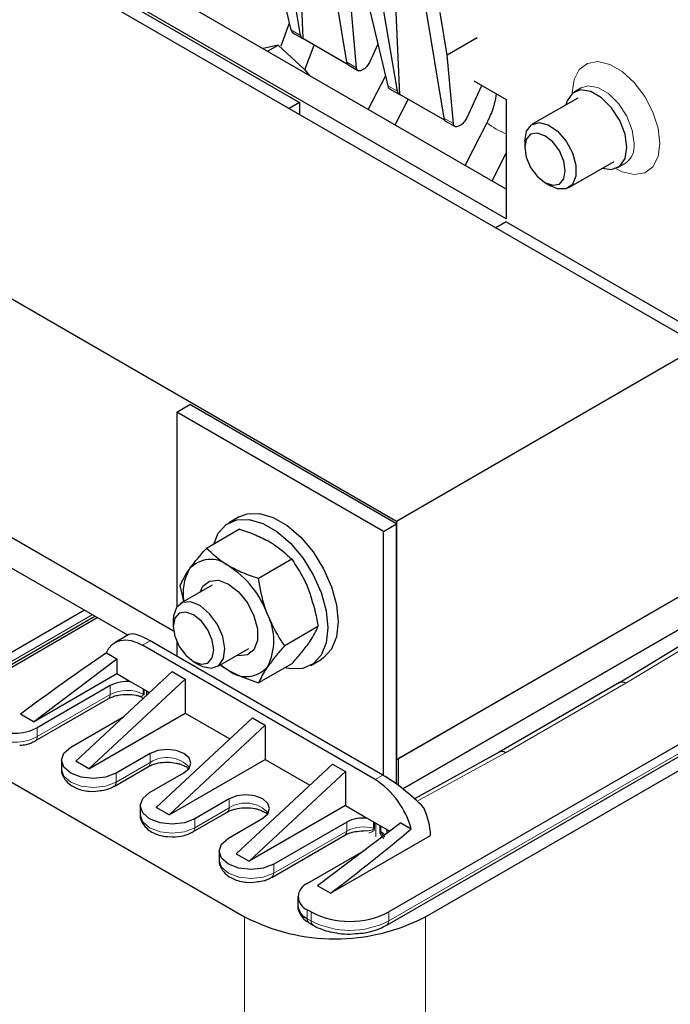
# Model space of a CAD drawing. Header units: millimetres. Extents: x 5 to 418, y 2 to 292.
# Tile 23 of 28: x 355 to 384, y 92 to 135. Entities that reach past the tile are written whole.
import ezdxf

# ---------------------------------------------------------------- set-up
doc = ezdxf.new("R2010")
doc.units = ezdxf.units.MM

msp = doc.modelspace()

# ---------------------------------------------------------------- linework, layer by layer
at = {"color": 7, "linetype": 'Continuous', "lineweight": 25}
for p, q in [((339.945, 146.627), (385.2, 120.502)), ((376.714, 127.36), (350.693, 142.382)), ((376.714, 126.054), (349.561, 141.729)), ((367.499, 141.172), (367.814, 133.945)), ((326.651, 138.953), (371.906, 112.828)), ((367.704, 134.087), (366.864, 139.104)), ((372.056, 131.496), (371.742, 138.723)), ((369.741, 132.912), (368.901, 137.928)), ((366.498, 137.628), (367.287, 134.328)), ((371.947, 131.638), (371.107, 136.654)), ((358.612, 136.373), (367.663, 131.148)), ((370.158, 132.671), (369.892, 135.669)), ((373.143, 135.479), (373.983, 130.463)), ((370.741, 135.179), (371.53, 131.879)), ((374.135, 133.22), (373.822, 135.087)), ((367.216, 134.627), (366.839, 133.615)), ((367.361, 134.202), (367.783, 133.959)), ((366.727, 133.66), (366.07, 133.505)), ((366.265, 133.393), (366.727, 133.66)), ((366.727, 133.66), (367.887, 132.592)), ((369.792, 132.803), (367.814, 133.945)), ((367.903, 132.572), (368.307, 133.661)), ((371.094, 133.699), (370.725, 132.901)), ((375.442, 133.974), (374.135, 133.22)), ((374.4, 130.222), (374.135, 133.22)), ((369.819, 132.783), (370.241, 132.539)), ((367.887, 132.592), (368.082, 132.343)), ((370.468, 132.604), (370.416, 132.574)), ((371.424, 132.322), (370.67, 130.849)), ((375.293, 132.1), (376.714, 131.28)), ((375.626, 131.875), (375.629, 131.906)), ((371.603, 131.753), (372.025, 131.509)), ((374.035, 130.354), (372.056, 131.496)), ((375.626, 131.875), (374.968, 130.452)), ((380.001, 131.793), (379.69, 131.613)), ((367.663, 131.148), (367.211, 130.887)), ((367.663, 131.148), (367.663, 130.626)), ((371.85, 130.168), (372.421, 131.286)), ((376.714, 131.28), (376.714, 126.054)), ((379.846, 131.343), (377.854, 130.193)), ((374.062, 130.334), (374.484, 130.09)), ((375.863, 130.258), (374.913, 128.4)), ((374.711, 130.154), (374.659, 130.124)), ((377.523, 129.461), (377.523, 129.18)), ((376.092, 127.719), (376.714, 128.935)), ((379.454, 127.422), (381.446, 128.572)), ((381.602, 128.302), (381.913, 128.481)), ((378.411, 127.642), (378.654, 127.501)), ((376.714, 125.923), (376.262, 125.662)), ((376.714, 125.923), (385.765, 120.698)), ((371.906, 112.828), (385.2, 120.502)), ((362.289, 117.596), (362.855, 117.922)), ((371.906, 112.697), (362.855, 117.922)), ((362.289, 117.596), (362.289, 109.061)), ((371.34, 112.371), (362.289, 117.596)), ((365.015, 113.006), (364.562, 112.745)), ((362.153, 108.007), (353.804, 112.826)), ((371.34, 112.371), (371.906, 112.697)), ((371.906, 112.828), (371.906, 102.376)), ((371.906, 101.316), (371.906, 112.697)), ((365.042, 112.471), (363.586, 111.63)), ((371.34, 101.69), (371.34, 112.371)), ((360.143, 107.828), (354.847, 110.885)), ((367.329, 111.151), (365.872, 110.31)), ((362.6, 109.302), (362.443, 110.004)), ((363.843, 110.02), (362.468, 109.226)), ((371.906, 102.376), (385.2, 110.051)), ((385.115, 110.002), (371.991, 102.425)), ((353.382, 105.589), (358.701, 108.66)), ((358.245, 108.924), (353.465, 106.164)), ((394.024, 108.679), (371.567, 95.714)), ((354.03, 105.838), (358.81, 108.597)), ((362.136, 108.494), (362.136, 108.213)), ((368.472, 108.205), (367.015, 107.364)), ((372.188, 101.102), (385.2, 108.613)), ((385.115, 108.564), (372.188, 101.102)), ((386.33, 108.574), (381.667, 105.751)), ((360.196, 107.859), (359.589, 107.508)), ((371.484, 95.139), (393.941, 108.104)), ((370.974, 101.51), (360.789, 107.39)), ((371.313, 101.706), (361.129, 107.586)), ((362.289, 107.549), (362.289, 106.916)), ((359.209, 107.056), (359.659, 106.796)), ((364.068, 106.455), (365.443, 107.248)), ((373.179, 95.502), (393.147, 107.029)), ((356.01, 104.042), (359.659, 106.796)), ((359.659, 106.796), (359.659, 106.148)), ((363.025, 106.674), (363.268, 106.534)), ((364.204, 106.533), (364.552, 106.296)), ((367.329, 106.579), (365.872, 105.738)), ((368.162, 106.509), (368.615, 106.77)), ((356.01, 104.042), (359.659, 106.148)), ((362.091, 106.236), (357.877, 102.311)), ((359.659, 106.148), (360.272, 105.794)), ((362.091, 106.236), (362.657, 105.909)), ((359.376, 105.625), (356.18, 103.78)), ((362.657, 105.909), (358.443, 101.984)), ((360.272, 105.794), (361.102, 105.315)), ((362.657, 105.909), (362.657, 104.417)), ((381.668, 105.752), (376.406, 102.714)), ((356.097, 103.205), (359.293, 105.05)), ((356.01, 104.042), (355.445, 104.368)), ((358.443, 101.984), (362.657, 104.417)), ((362.657, 104.417), (364.609, 103.29)), ((357.651, 102.931), (359.998, 104.286)), ((365.599, 104.211), (361.384, 100.286)), ((361.95, 99.959), (366.164, 103.885)), ((365.599, 104.211), (366.164, 103.885)), ((366.164, 103.885), (366.164, 102.392)), ((361.13, 102.654), (359.631, 101.788)), ((376.408, 102.715), (372.696, 100.672)), ((357.241, 102.36), (357.241, 101.968)), ((358.443, 101.984), (357.877, 102.311)), ((361.95, 99.959), (366.164, 102.392)), ((364.891, 98.261), (369.106, 102.187)), ((366.164, 102.392), (368.117, 101.265)), ((369.106, 102.187), (369.672, 101.86)), ((371.991, 101.253), (371.991, 102.425)), ((359.548, 101.213), (361.047, 102.079)), ((361.101, 100.939), (362.6, 101.805)), ((365.457, 97.935), (369.672, 101.86)), ((369.672, 101.86), (369.672, 100.368)), ((354.907, 101.478), (365.259, 95.502)), ((358.44, 101.003), (358.641, 100.99)), ((358.641, 100.99), (358.863, 101.019)), ((364.58, 100.662), (363.081, 99.796)), ((360.691, 100.368), (360.691, 99.976)), ((361.95, 99.959), (361.384, 100.286)), ((362.998, 99.221), (364.498, 100.086)), ((369.672, 100.368), (365.457, 97.935)), ((369.672, 100.368), (370.624, 99.818)), ((364.552, 98.947), (366.051, 99.813)), ((369.728, 99.649), (366.532, 97.804)), ((372.104, 99.612), (368.455, 96.857)), ((370.624, 99.818), (371.491, 99.317)), ((372.104, 99.612), (372.554, 99.352)), ((362.994, 99.226), (362.994, 99.225)), ((371.491, 99.317), (371.617, 99.244)), ((361.89, 99.011), (362.091, 98.998)), ((366.449, 97.229), (369.645, 99.074)), ((369.021, 96.531), (373.405, 99.061)), ((364.142, 98.376), (364.142, 97.984)), ((368.003, 96.955), (370.477, 98.384)), ((364.891, 98.261), (365.457, 97.935)), ((365.341, 97.019), (365.542, 97.006)), ((365.542, 97.006), (365.764, 97.035)), ((369.021, 96.531), (368.455, 96.857)), ((367.593, 96.384), (367.593, 95.992)), ((368.172, 95.714), (368.003, 95.812)), ((368.086, 95.237), (368.255, 95.139)), ((369.87, 94.747), (370.112, 94.769))]:
    msp.add_line(p, q, dxfattribs=at)
at = {"color": 7, "linetype": 'Continuous', "lineweight": 18}
for p, q in [((367.704, 134.087), (367.287, 134.328)), ((369.741, 132.912), (370.158, 132.671)), ((371.53, 131.879), (371.947, 131.638)), ((374.4, 130.222), (373.983, 130.463)), ((353.465, 105.772), (358.584, 108.728)), ((371.567, 95.322), (394.024, 108.287)), ((381.952, 105.726), (386.613, 108.548)), ((361.129, 107.586), (360.789, 107.39)), ((359.376, 105.233), (359.376, 105.625)), ((376.681, 102.684), (381.952, 105.726)), ((359.376, 105.233), (356.18, 103.388)), ((360.818, 105.478), (360.818, 105.249)), ((360.856, 105.457), (360.856, 105.219)), ((360.965, 105.187), (360.965, 105.394)), ((361.022, 105.361), (361.022, 105.24)), ((361.052, 105.268), (361.052, 105.344)), ((356.18, 103.388), (356.18, 103.78)), ((361.13, 102.654), (361.13, 102.262)), ((372.82, 100.558), (376.681, 102.684)), ((361.13, 102.262), (359.631, 101.396)), ((359.631, 101.396), (359.631, 101.788)), ((370.974, 101.51), (371.313, 101.706)), ((364.58, 100.662), (364.58, 100.27)), ((364.58, 100.27), (363.081, 99.404)), ((363.081, 99.404), (363.081, 99.796)), ((369.728, 99.649), (369.728, 99.257)), ((370.908, 99.375), (370.908, 99.654)), ((370.951, 99.359), (370.951, 99.629)), ((371.011, 99.594), (371.011, 98.999)), ((369.728, 99.257), (366.532, 97.412)), ((371.173, 99.263), (371.173, 99.501)), ((371.226, 99.47), (371.226, 99.241)), ((366.532, 97.412), (366.532, 97.804)), ((368.003, 95.42), (368.003, 95.812)), ((368.172, 95.322), (368.172, 95.714)), ((371.567, 95.322), (371.567, 95.714)), ((365.259, 95.502), (365.259, 65.845)), ((368.003, 95.42), (368.172, 95.322)), ((373.179, 95.502), (373.179, 65.845))]:
    msp.add_line(p, q, dxfattribs=at)
at = {"color": 7, "linetype": 'Continuous', "lineweight": 18, "flags": 128}
for points in [[(383.44, 129.357), (383.363, 130.025), (383.136, 130.73), (382.778, 131.412), (382.319, 132.018), (381.796, 132.498), (381.25, 132.813), (380.726, 132.938), (380.267, 132.862), (379.909, 132.592), (379.683, 132.15), (379.605, 131.571), (379.605, 131.555)], [(382.309, 129.357), (382.227, 129.938), (381.993, 130.543), (381.633, 131.099), (381.192, 131.539), (380.722, 131.81), (380.281, 131.879), (380.002, 131.794)], [(381.509, 128.257), (381.796, 128.114), (382.319, 127.989), (382.778, 128.065), (383.136, 128.335), (383.363, 128.778), (383.44, 129.357)], [(357.241, 101.968), (357.347, 101.658), (357.651, 101.396), (358.105, 101.221), (358.641, 101.16), (359.176, 101.221), (359.631, 101.396)], [(360.691, 99.976), (360.798, 99.666), (361.101, 99.404), (361.556, 99.229), (362.091, 99.168), (362.627, 99.229), (363.081, 99.404)], [(371.407, 99.085), (371.347, 99.15), (371.226, 99.241)], [(364.142, 97.984), (364.249, 97.674), (364.552, 97.412), (365.006, 97.237), (365.542, 97.175), (366.078, 97.237), (366.532, 97.412)]]:
    msp.add_lwpolyline(points, dxfattribs=at)
at = {"color": 7, "linetype": 'Continuous', "lineweight": 25, "flags": 128}
for points in [[(381.998, 129.177), (381.916, 129.758), (381.682, 130.363), (381.322, 130.919), (380.881, 131.359), (380.411, 131.63), (379.97, 131.7), (379.61, 131.559), (379.375, 131.225), (379.322, 131.041)], [(377.523, 129.461), (377.599, 129.889), (377.818, 130.171), (378.15, 130.268), (378.55, 130.169), (378.964, 129.886), (379.336, 129.457), (379.616, 128.94), (379.766, 128.406), (379.766, 127.926), (379.616, 127.565), (379.336, 127.372), (378.964, 127.372), (378.654, 127.501)], [(377.523, 129.18), (377.591, 128.749), (377.783, 128.305), (378.071, 127.916), (378.411, 127.642), (378.751, 127.523), (379.04, 127.579), (379.232, 127.801), (379.3, 128.155), (379.232, 128.586), (379.04, 129.03), (378.751, 129.419), (378.411, 129.693), (378.071, 129.812), (377.783, 129.756), (377.591, 129.534), (377.523, 129.18)], [(380.922, 128.27), (381.322, 128.215), (381.682, 128.356), (381.916, 128.69), (381.998, 129.177)], [(365.015, 113.006), (365.369, 113.142), (365.912, 113.158), (366.508, 112.983), (367.122, 112.629), (367.717, 112.116), (368.261, 111.472), (368.72, 110.737), (369.069, 109.953), (369.286, 109.165), (369.36, 108.419), (369.286, 107.758), (369.069, 107.221), (368.72, 106.839), (368.615, 106.77)], [(363.905, 111.815), (364.108, 112.294), (364.457, 112.676), (364.916, 112.881), (365.46, 112.896), (366.055, 112.722), (366.669, 112.368), (367.265, 111.854), (367.808, 111.211), (368.268, 110.476), (368.616, 109.692), (368.834, 108.903), (368.908, 108.157), (368.834, 107.497), (368.616, 106.96), (368.268, 106.578), (367.808, 106.373), (367.265, 106.357), (367.028, 106.405)], [(363.316, 109.716), (363.436, 109.97), (363.724, 110.2), (364.111, 110.234), (364.552, 110.07), (364.993, 109.725), (365.38, 109.243), (365.668, 108.682), (365.821, 108.108), (365.821, 107.591), (365.668, 107.194), (365.38, 106.964), (364.993, 106.929), (364.916, 106.945)], [(364.07, 108.299), (363.727, 108.769), (363.323, 109.114), (362.911, 109.286), (362.547, 109.264), (362.281, 109.049), (362.148, 108.671), (362.136, 108.494)], [(363.654, 108.06), (363.367, 108.45), (363.027, 108.725), (362.687, 108.844), (362.398, 108.789), (362.205, 108.568), (362.136, 108.215), (362.203, 107.784), (362.395, 107.34), (362.683, 106.951), (363.023, 106.675), (363.363, 106.556), (363.651, 106.611), (363.845, 106.832), (363.913, 107.185), (363.846, 107.616), (363.654, 108.06)], [(363.268, 106.534), (363.421, 106.457), (363.816, 106.381), (364.136, 106.502), (364.34, 106.803), (364.398, 107.245), (364.304, 107.767), (364.07, 108.299)], [(359.209, 107.056), (359.319, 107.257), (359.461, 107.417), (359.634, 107.532), (359.832, 107.601), (360.052, 107.621), (360.289, 107.591), (360.536, 107.514), (360.789, 107.39)], [(364.203, 106.533), (364.294, 106.464), (364.552, 106.296)], [(359.631, 101.788), (359.176, 101.613), (358.641, 101.552), (358.105, 101.613), (357.651, 101.788), (357.347, 102.05), (357.241, 102.36), (357.347, 102.669), (357.651, 102.931)], [(362.6, 101.805), (362.826, 101.999), (362.905, 102.229), (362.826, 102.459), (362.6, 102.654), (362.263, 102.784), (361.865, 102.829), (361.467, 102.784), (361.13, 102.654)], [(363.081, 99.796), (362.627, 99.621), (362.091, 99.559), (361.556, 99.621), (361.101, 99.796), (360.798, 100.058), (360.691, 100.368), (360.798, 100.677), (361.101, 100.939)], [(366.051, 99.813), (366.277, 100.007), (366.356, 100.237), (366.277, 100.467), (366.051, 100.662), (365.714, 100.792), (365.316, 100.837), (364.918, 100.792), (364.58, 100.662)], [(366.532, 97.804), (366.078, 97.629), (365.542, 97.567), (365.006, 97.629), (364.552, 97.804), (364.249, 98.066), (364.142, 98.376), (364.249, 98.685), (364.552, 98.947)]]:
    msp.add_lwpolyline(points, dxfattribs=at)
at = {"color": 7, "linetype": 'Continuous', "lineweight": 25}
for centre, radius, start, end in [((367.867, 134.1), 0.164, 184.4457, 250.8511), ((369.911, 132.927), 0.171, 185.1735, 237.5485), ((372.11, 131.651), 0.164, 184.4457, 250.8511), ((374.154, 130.478), 0.171, 185.1735, 237.5485), ((363.773, 109.915), 1.231, 50.7518, 139.4672), ((362.234, 107.249), 4.297, 20.2271, 57.362), ((364.602, 109.697), 2.037, 150.0221, 191.117), ((363.98, 107.592), 2.556, 333.4364, 26.5636), ((365.331, 107.249), 1.231, 230.7518, 319.4672), ((360.101, 104.239), 1.564, 83.7249, 117.6019), ((355.19, 105.691), 2.152, 242.6097, 297.3903), ((368.94, 98.363), 3.747, 15.2946, 57.1298), ((370.116, 98.901), 3.293, 2.784, 24.7164), ((370.453, 98.263), 1.564, 83.7249, 117.6019), ((371.153, 99.225), 0.351, 348.1258, 15.3005), ((368.22, 96.384), 0.611, 110.7834, 249.2166), ((368.293, 96.062), 0.704, 185.6948, 245.6253), ((369.87, 98.989), 3.689, 242.6097, 297.3903), ((369.219, 103.144), 8.607, 242.6097, 297.3903), ((368.199, 95.399), 0.197, 173.7012, 234.9867)]:
    msp.add_arc(centre, radius, start, end, dxfattribs=at)
at = {"color": 7, "linetype": 'Continuous', "lineweight": 18}
for centre, radius, start, end in [((378.145, 133.276), 3.784, 232.9167, 247.7869), ((381.406, 129.238), 0.911, 303.9915, 7.4977), ((359.186, 105.209), 0.192, 304.0564, 7.2558), ((360.113, 103.805), 1.607, 63.9636, 117.2935), ((360.766, 105.146), 0.115, 38.7759, 63.1373), ((355.19, 105.299), 2.152, 242.6097, 297.3903), ((355.985, 103.366), 0.196, 304.0338, 6.3878), ((360.928, 102.242), 0.203, 307.2648, 5.4825), ((361.855, 101.143), 1.333, 41.8712, 122.9763), ((359.436, 101.374), 0.196, 304.0338, 6.3878), ((365.306, 99.151), 1.333, 41.8712, 122.9763), ((364.378, 100.25), 0.203, 307.2648, 5.4825), ((362.886, 99.382), 0.196, 304.0338, 6.3878), ((369.532, 99.236), 0.197, 305.0133, 6.2988), ((370.469, 97.809), 1.627, 74.3355, 117.0986), ((370.859, 99.19), 0.192, 61.5172, 75.1192), ((371.129, 99.08), 0.188, 58.8969, 76.4269), ((366.337, 97.39), 0.196, 304.0338, 6.3878), ((368.368, 95.3), 0.196, 173.6362, 235.7008), ((369.87, 98.598), 3.689, 242.6097, 297.3903), ((371.371, 95.3), 0.197, 304.3294, 6.3611)]:
    msp.add_arc(centre, radius, start, end, dxfattribs=at)
at = {"color": 7, "linetype": 'Continuous', "lineweight": 25}
for centre, major_axis, ratio, start_param, end_param in [((362.043, 106.153), (1.885, -1.674), 0.241577, 2.276173, 3.06149), ((356.773, 103.111), (11.109, 8.26), 0.130147, 1.254311, 1.59364), ((381.952, 105.269), (-0.285, 0.482), 0.584212, 5.491774, 6.277091), ((376.681, 102.226), (-0.275, 0.488), 0.570469, 5.50368, 6.277374), ((372.227, 100.274), (1.885, -1.674), 0.241577, 1.307831, 2.276173), ((366.957, 97.232), (11.109, 8.26), 0.130147, 4.801912, 5.141241)]:
    msp.add_ellipse(centre, major_axis=major_axis, ratio=ratio, start_param=start_param, end_param=end_param, dxfattribs=at)
for points, knots in [([(367.287, 134.328), (367.293, 134.308), (367.305, 134.269), (367.335, 134.221), (367.366, 134.206), (367.382, 134.198)], [0, 0, 0, 0, 0.336736, 0.658876, 1, 1, 1, 1]), ([(370.725, 132.901), (370.708, 132.868), (370.675, 132.804), (370.608, 132.719), (370.538, 132.649), (370.491, 132.619), (370.468, 132.604)], [0, 0, 0, 0, 0.26946, 0.525898, 0.769383, 1, 1, 1, 1]), ([(370.416, 132.574), (370.388, 132.56), (370.33, 132.532), (370.249, 132.531), (370.195, 132.565), (370.166, 132.617), (370.161, 132.653), (370.158, 132.671)], [0, 0, 0, 0, 0.211855, 0.448869, 0.711097, 0.852348, 1, 1, 1, 1]), ([(371.53, 131.879), (371.536, 131.859), (371.548, 131.82), (371.578, 131.772), (371.609, 131.756), (371.624, 131.748)], [0, 0, 0, 0, 0.3367361, 0.6588764, 1, 1, 1, 1]), ([(376.277, 131.532), (376.254, 131.385), (376.198, 131.045), (376.031, 130.6), (375.897, 130.327), (375.863, 130.258)], [0, 0, 0, 0, 0.362189, 0.836485, 1, 1, 1, 1]), ([(374.659, 130.124), (374.631, 130.111), (374.572, 130.082), (374.491, 130.082), (374.438, 130.116), (374.409, 130.168), (374.403, 130.203), (374.4, 130.222)], [0, 0, 0, 0, 0.2118548, 0.4488692, 0.7110968, 0.8523484, 1, 1, 1, 1]), ([(374.968, 130.452), (374.951, 130.419), (374.918, 130.355), (374.851, 130.269), (374.781, 130.2), (374.734, 130.169), (374.711, 130.154)], [0, 0, 0, 0, 0.26946, 0.525898, 0.769383, 1, 1, 1, 1]), ([(365.042, 112.471), (365.277, 112.392), (365.752, 112.234), (366.158, 112.021), (366.362, 111.913)], [0, 0, 0, 0, 0.495458, 1, 1, 1, 1]), ([(366.362, 111.913), (366.389, 111.897), (366.773, 111.673), (367.061, 111.403), (367.329, 111.151)], [0, 0, 0, 0, 0.070174, 1, 1, 1, 1]), ([(362.837, 110.715), (362.851, 110.734), (363.047, 111.01), (363.326, 111.331), (363.586, 111.63)], [0, 0, 0, 0, 0.0701742, 1, 1, 1, 1]), ([(364.552, 110.868), (364.525, 110.884), (364.142, 111.108), (363.854, 111.379), (363.586, 111.63)], [0, 0, 0, 0, 0.070174, 1, 1, 1, 1]), ([(365.872, 110.31), (365.637, 110.389), (365.162, 110.548), (364.757, 110.761), (364.552, 110.868)], [0, 0, 0, 0, 0.495458, 1, 1, 1, 1]), ([(367.329, 111.151), (367.551, 110.811), (367.833, 110.379), (368.034, 109.886), (368.077, 109.78)], [0, 0, 0, 0, 0.786664, 1, 1, 1, 1]), ([(362.443, 110.004), (362.486, 110.107), (362.574, 110.316), (362.749, 110.581), (362.837, 110.715)], [0, 0, 0, 0, 0.495458, 1, 1, 1, 1]), ([(366.267, 108.735), (366.227, 108.842), (366.042, 109.345), (365.947, 109.885), (365.872, 110.31)], [0, 0, 0, 0, 0.213336, 1, 1, 1, 1]), ([(368.077, 109.78), (368.211, 109.361), (368.375, 108.846), (368.456, 108.306), (368.472, 108.205)], [0, 0, 0, 0, 0.812637, 1, 1, 1, 1]), ([(367.015, 107.364), (366.961, 107.443), (366.67, 107.862), (366.448, 108.344), (366.267, 108.735)], [0, 0, 0, 0, 0.187363, 1, 1, 1, 1]), ([(368.077, 107.494), (368.09, 107.513), (368.281, 107.786), (368.38, 108.003), (368.472, 108.205)], [0, 0, 0, 0, 0.070174, 1, 1, 1, 1]), ([(367.015, 107.364), (366.873, 107.204), (366.586, 106.879), (366.374, 106.593), (366.267, 106.449)], [0, 0, 0, 0, 0.495458, 1, 1, 1, 1]), ([(367.329, 106.579), (367.471, 106.739), (367.758, 107.063), (367.97, 107.349), (368.077, 107.494)], [0, 0, 0, 0, 0.495458, 1, 1, 1, 1]), ([(364.552, 106.296), (364.579, 106.28), (364.968, 106.059), (365.436, 105.892), (365.872, 105.738)], [0, 0, 0, 0, 0.070174, 1, 1, 1, 1]), ([(366.267, 106.449), (366.253, 106.43), (366.063, 106.157), (365.964, 105.939), (365.872, 105.738)], [0, 0, 0, 0, 0.070174, 1, 1, 1, 1]), ([(359.3, 105.049), (359.319, 105.061), (359.379, 105.101), (359.532, 105.157), (359.78, 105.223), (359.985, 105.234), (360.111, 105.24)], [0, 0, 0, 0, 0.108935, 0.349171, 0.598953, 1, 1, 1, 1]), ([(360.111, 105.24), (360.246, 105.232), (360.434, 105.221), (360.628, 105.176), (360.686, 105.153), (360.703, 105.147)], [0, 0, 0, 0, 0.642883, 0.894011, 1, 1, 1, 1]), ([(360.699, 105.151), (360.714, 105.145), (360.745, 105.131), (360.78, 105.094), (360.8, 105.06), (360.803, 105.04), (360.803, 105.036)], [0, 0, 0, 0, 0.302562, 0.618423, 0.932099, 1, 1, 1, 1]), ([(355.412, 103.011), (355.514, 103.019), (355.682, 103.033), (355.91, 103.108), (356.028, 103.174), (356.092, 103.21)], [0, 0, 0, 0, 0.403745, 0.672838, 1, 1, 1, 1]), ([(361.054, 102.077), (361.072, 102.089), (361.133, 102.129), (361.286, 102.186), (361.533, 102.25), (361.875, 102.281), (362.19, 102.25), (362.433, 102.19), (362.603, 102.126), (362.748, 102.044), (362.801, 101.994), (362.824, 101.972)], [0, 0, 0, 0, 0.046988, 0.150508, 0.258141, 0.430956, 0.616919, 0.689561, 0.802533, 0.911989, 1, 1, 1, 1]), ([(357.248, 101.969), (357.246, 101.956), (357.223, 101.828), (357.328, 101.579), (357.538, 101.331), (357.798, 101.168), (358.071, 101.064), (358.288, 101.011), (358.42, 101.004), (358.44, 101.003)], [0, 0, 0, 0, 0.026075, 0.244976, 0.470769, 0.639654, 0.789421, 0.968401, 1, 1, 1, 1]), ([(358.863, 101.019), (358.964, 101.027), (359.133, 101.041), (359.361, 101.116), (359.478, 101.182), (359.543, 101.217)], [0, 0, 0, 0, 0.403745, 0.672838, 1, 1, 1, 1]), ([(364.504, 100.085), (364.523, 100.097), (364.583, 100.137), (364.736, 100.194), (364.984, 100.258), (365.326, 100.289), (365.641, 100.258), (365.883, 100.198), (366.054, 100.134), (366.199, 100.052), (366.252, 100.002), (366.275, 99.979)], [0, 0, 0, 0, 0.046988, 0.150508, 0.258141, 0.430956, 0.616919, 0.689561, 0.802533, 0.911989, 1, 1, 1, 1]), ([(360.699, 99.977), (360.696, 99.964), (360.673, 99.836), (360.779, 99.587), (360.988, 99.339), (361.249, 99.176), (361.522, 99.072), (361.739, 99.019), (361.871, 99.012), (361.89, 99.011)], [0, 0, 0, 0, 0.026075, 0.244976, 0.470769, 0.639654, 0.789421, 0.968401, 1, 1, 1, 1]), ([(362.091, 98.998), (362.269, 99.011), (362.514, 99.029), (362.812, 99.124), (362.93, 99.19), (362.994, 99.226)], [0, 0, 0, 0, 0.541096, 0.747731, 1, 1, 1, 1]), ([(369.652, 99.073), (369.671, 99.085), (369.731, 99.125), (369.884, 99.181), (370.132, 99.247), (370.337, 99.258), (370.463, 99.264)], [0, 0, 0, 0, 0.109032, 0.349242, 0.598996, 1, 1, 1, 1]), ([(364.15, 97.985), (364.147, 97.972), (364.124, 97.844), (364.23, 97.595), (364.439, 97.347), (364.7, 97.184), (364.972, 97.08), (365.189, 97.027), (365.321, 97.02), (365.341, 97.019)], [0, 0, 0, 0, 0.026075, 0.244976, 0.470769, 0.639654, 0.789421, 0.968401, 1, 1, 1, 1]), ([(365.764, 97.035), (365.866, 97.043), (366.034, 97.056), (366.262, 97.132), (366.38, 97.198), (366.444, 97.233)], [0, 0, 0, 0, 0.403745, 0.672838, 1, 1, 1, 1]), ([(367.6, 95.993), (367.598, 95.979), (367.575, 95.852), (367.682, 95.605), (367.867, 95.371), (368.034, 95.275), (368.091, 95.242)], [0, 0, 0, 0, 0.044436, 0.417477, 0.802264, 1, 1, 1, 1]), ([(368.259, 95.142), (368.269, 95.135), (368.383, 95.051), (368.638, 94.956), (369.004, 94.838), (369.254, 94.799), (369.385, 94.778)], [0, 0, 0, 0, 0.034099, 0.398955, 0.682653, 1, 1, 1, 1]), ([(370.112, 94.769), (370.255, 94.776), (370.487, 94.788), (370.842, 94.871), (371.17, 94.974), (371.382, 95.088), (371.481, 95.141)], [0, 0, 0, 0, 0.280199, 0.457353, 0.746218, 1, 1, 1, 1]), ([(369.385, 94.778), (369.386, 94.778), (369.542, 94.749), (369.706, 94.748), (369.87, 94.747)], [0, 0, 0, 0, 0.008031, 1, 1, 1, 1])]:
    msp.add_open_spline(points, degree=3, knots=knots, dxfattribs=at)
at = {"color": 7, "linetype": 'Continuous', "lineweight": 18}
for points, knots in [([(360.706, 105.156), (360.709, 105.153), (360.716, 105.145), (360.761, 105.163), (360.798, 105.189), (360.815, 105.216), (360.817, 105.239), (360.818, 105.249)], [0, 0, 0, 0, 0.152684, 0.575289, 0.786868, 0.904428, 1, 1, 1, 1]), ([(370.458, 99.27), (370.503, 99.267), (370.582, 99.261), (370.677, 99.27), (370.734, 99.279), (370.763, 99.284), (370.802, 99.292), (370.849, 99.305), (370.891, 99.331), (370.906, 99.355), (370.908, 99.369), (370.908, 99.375)], [0, 0, 0, 0, 0.256002, 0.44192, 0.567524, 0.605531, 0.62734, 0.813357, 0.921362, 0.96336, 1, 1, 1, 1]), ([(370.951, 99.359), (370.949, 99.344), (370.946, 99.313), (370.916, 99.261), (370.836, 99.202), (370.748, 99.185), (370.694, 99.175)], [0, 0, 0, 0, 0.100246, 0.214954, 0.508891, 1, 1, 1, 1]), ([(371.349, 98.93), (371.346, 98.933), (371.295, 98.976), (371.239, 99.064), (371.183, 99.178), (371.176, 99.236), (371.173, 99.263)], [0, 0, 0, 0, 0.029715, 0.513745, 0.779477, 1, 1, 1, 1]), ([(371.226, 99.241), (371.228, 99.229), (371.231, 99.203), (371.28, 99.11), (371.348, 99.047), (371.404, 98.996)], [0, 0, 0, 0, 0.128967, 0.287543, 1, 1, 1, 1])]:
    msp.add_open_spline(points, degree=3, knots=knots, dxfattribs=at)

doc.saveas('drawing.dxf')
